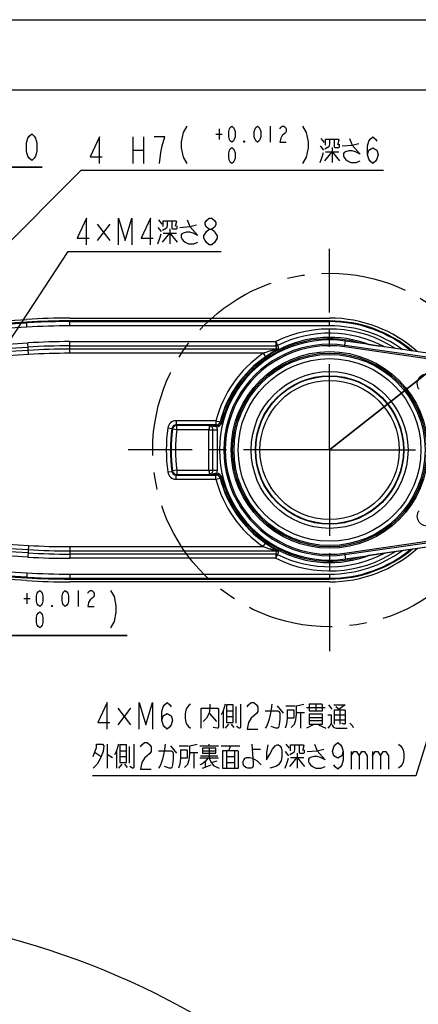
# Model space of a CAD drawing. Extents: x 0 to 594, y 0 to 420.
# Tile 54 of 104: x 203 to 260, y 280 to 420. Entities that reach past the tile are written whole.
import ezdxf

# ---------------------------------------------------------------- set-up
doc = ezdxf.new("R2010")
doc.units = 0
doc.header["$LTSCALE"] = 32.67
doc.linetypes.add('CENTER', pattern=[0.6, 0.375, -0.075, 0.075, -0.075])
doc.layers.get('0').update_dxf_attribs({"linetype": 'CONTINUOUS'})
for name, color, linetype in [('AXIS', 7, 'CONTINUOUS'), ('DRA_ITEM', 7, 'CONTINUOUS'), ('DRAFT', 7, 'CONTINUOUS'), ('DRIV_DIM', 7, 'CONTINUOUS'), ('PARAM_DIM', 7, 'CONTINUOUS'), ('ROUND', 7, 'CONTINUOUS')]:
    doc.layers.add(name, color=color, linetype=linetype)
doc.styles.get("Standard").update_dxf_attribs({"font": 'txt', "width": 0.8})
doc.dimstyles.new('DIMSTYLE_1', dxfattribs={"dimtxt": 3.8, "dimasz": 1.8, "dimexe": 2, "dimexo": 1.5, "dimgap": 1.9, "dimtad": 1, "dimdec": 3, "dimlfac": 10, "dimtxsty": 'STANDARD', "dimblk": 'OPEN', "dimblk1": 'OPEN', "dimblk2": 'OPEN', "dimcen": 0.09, "dimazin": 2, "dimtp": 0.5, "dimtm": 0.5, "dimtfac": 1, "dimtdec": -1, "dimtofl": 0, "dimtmove": 0, "dimatfit": 3, "dimtolj": 1})
doc.dimstyles.new('DIMSTYLE_10', dxfattribs={"dimtxt": 3.8, "dimasz": 1.8, "dimexe": 2, "dimexo": 1.5, "dimgap": 0.95, "dimtad": 1, "dimdec": 3, "dimlfac": 5, "dimtxsty": 'STANDARD', "dimblk": 'OPEN', "dimblk1": 'OPEN', "dimblk2": 'OPEN', "dimcen": 0.09, "dimazin": 2, "dimtol": 1, "dimtp": 0.012, "dimtfac": 0.6, "dimtdec": 3, "dimtofl": 0, "dimtmove": 0, "dimatfit": 3, "dimtolj": 1})
doc.dimstyles.new('DIMSTYLE_11', dxfattribs={"dimtxt": 3.8, "dimasz": 1.8, "dimexe": 2, "dimexo": 1.5, "dimgap": 0.95, "dimtad": 1, "dimdec": 3, "dimlfac": 5, "dimtxsty": 'STANDARD', "dimblk": 'OPEN', "dimblk1": 'OPEN', "dimblk2": 'OPEN', "dimcen": 0.09, "dimazin": 2, "dimtp": 0.5, "dimtm": 0.5, "dimtfac": 1, "dimtdec": 3, "dimtmove": 0, "dimatfit": 3, "dimtolj": 1})
doc.dimstyles.new('DIMSTYLE_5', dxfattribs={"dimtxt": 3.8, "dimasz": 1.8, "dimexe": 2, "dimexo": 1.5, "dimgap": 0.95, "dimtad": 1, "dimdec": 3, "dimlfac": 5, "dimtxsty": 'STANDARD', "dimblk": 'OPEN', "dimblk1": 'OPEN', "dimblk2": 'OPEN', "dimcen": 0.09, "dimazin": 2, "dimtp": 0.001, "dimtm": 0.001, "dimtfac": 1, "dimtdec": 3, "dimtofl": 0, "dimtmove": 0, "dimatfit": 3, "dimtolj": 1})

# ---------------------------------------------------------------- blocks, each defined once
blk = doc.blocks.new('*D0')
at = {"layer": 'DRIV_DIM', "color": 2, "linetype": 'CONTINUOUS'}
blk.add_line((239.53, 254.23), (249.38, 265.17), dxfattribs=at)
for points in [[(246.29, 264.42), (248.04, 263.69), (247.1, 265.34)], [(56.79, 180.61), (57.39, 178.8), (58.02, 180.6)]]:
    blk.add_lwpolyline(points, dxfattribs=at)
for start, end in [(48, 114), (114, 180)]:
    blk.add_arc((171.61, 178.8), 114.22, start, end, dxfattribs=at)
blk = doc.blocks.new('_OPEN')
at = {"color": 0, "linetype": 'BYBLOCK'}
for p, q in [((0, 0), (-1, 0.342)), ((-1, -0.342), (0, 0)), ((-1, 0), (0, 0))]:
    blk.add_line(p, q, dxfattribs=at)
blk = doc.blocks.new('*D31')
at = {"layer": 'DRIV_DIM', "color": 2, "linetype": 'CONTINUOUS'}
for p, q in [((193.07, 372.6), (193.07, 400.98)), ((197.07, 372.6), (197.07, 400.98)), ((193.07, 398.98), (189.07, 398.98)), ((189.07, 398.98), (195.07, 398.98)), ((206.13, 398.98), (195.07, 398.98)), ((197.07, 398.98), (206.13, 398.98))]:
    blk.add_line(p, q, dxfattribs=at)
at = {"layer": 'DRIV_DIM', "color": 2, "linetype": 'CONTINUOUS', "xscale": 1.8, "yscale": 1.8, "zscale": 1.8}
blk.add_blockref('_OPEN', (193.07, 398.98), dxfattribs=at)
at = {"layer": 'DRIV_DIM', "color": 2, "linetype": 'CONTINUOUS', "xscale": 1.8, "yscale": 1.8, "zscale": 1.8, "rotation": 180}
blk.add_blockref('_OPEN', (197.07, 398.98), dxfattribs=at)
blk = doc.blocks.new('*D40')
at = {"layer": 'PARAM_DIM', "color": 2, "linetype": 'CONTINUOUS'}
for p, q in [((247.07, 358.67), (280.52, 385.1)), ((266.84, 374.29), (247.07, 358.67)), ((266.84, 374.29), (266.84, 374.29))]:
    blk.add_line(p, q, dxfattribs=at)
at = {"layer": 'PARAM_DIM', "color": 2, "linetype": 'CONTINUOUS', "xscale": 1.8, "yscale": 1.8, "zscale": 1.8, "rotation": 218.3145927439}
blk.add_blockref('_OPEN', (266.84, 374.29), dxfattribs=at)
blk = doc.blocks.new('*D42')
at = {"layer": 'PARAM_DIM', "color": 2, "linetype": 'CONTINUOUS'}
for p, q in [((175.67, 352.57), (175.67, 330.2)), ((176.47, 352.57), (176.47, 330.2)), ((175.67, 332.2), (171.67, 332.2)), ((171.67, 332.2), (176.07, 332.2)), ((218.23, 332.2), (176.07, 332.2)), ((176.47, 332.2), (218.23, 332.2))]:
    blk.add_line(p, q, dxfattribs=at)
at = {"layer": 'PARAM_DIM', "color": 2, "linetype": 'CONTINUOUS', "xscale": 1.8, "yscale": 1.8, "zscale": 1.8}
blk.add_blockref('_OPEN', (175.67, 332.2), dxfattribs=at)
at = {"layer": 'PARAM_DIM', "color": 2, "linetype": 'CONTINUOUS', "xscale": 1.8, "yscale": 1.8, "zscale": 1.8, "rotation": 180}
blk.add_blockref('_OPEN', (176.47, 332.2), dxfattribs=at)

msp = doc.modelspace()

# ---------------------------------------------------------------- linework, layer by layer
at = {"color": 7, "linetype": 'CONTINUOUS'}
for p, q in [((12.37736, 420), (584.30102, 420)), ((10, 410), (584, 410)), ((203.92188, 376.88359), (156.15476, 374.03856)), ((247.07036, 377.0658), (210.04574, 377.0658)), ((156.15476, 343.29353), (203.92188, 340.4485)), ((210.04574, 340.26629), (247.07036, 340.26629))]:
    msp.add_line(p, q, dxfattribs=at)
for centre, start, end in [((210.04574, 274.06605), 90, 93.4085388), ((210.04574, 443.26605), 266.5914612, 270)]:
    msp.add_arc(centre, 102.99976, start, end, dxfattribs=at)
at = {"layer": 'AXIS', "color": 7, "linetype": 'CENTER'}
for q in [(247.07036, 387.36137), (218.37503, 358.66605), (247.07036, 329.97072), (275.76568, 358.66605)]:
    msp.add_line((247.07036, 358.66605), q, dxfattribs=at)
msp.add_circle((247.07036, 358.66605), 25.2, dxfattribs=at)
at = {"layer": 'DRA_ITEM', "color": 2, "linetype": 'CONTINUOUS'}
for p, q in [((231.32834, 404.4448), (231.32834, 402.92481)), ((238.62435, 404.82479), (238.62435, 402.54479)), ((219.01635, 403.3048), (219.01635, 399.50482)), ((220.53635, 403.3048), (220.53635, 399.50482)), ((230.87234, 403.68479), (231.78435, 403.68479)), ((245.80635, 403.06729), (246.28134, 402.47355)), ((219.01635, 401.40479), (220.53635, 401.40479)), ((245.71134, 401.99854), (246.18635, 401.40479)), ((247.42134, 401.76107), (247.42134, 399.62355)), ((246.47135, 401.16732), (248.37134, 401.16732)), ((176.5101, 363.30401), (211.67635, 398.5548)), ((211.67635, 398.5548), (212.17635, 398.5548)), ((212.17635, 398.5548), (254.73635, 398.5548)), ((215.75076, 390.87786), (213.94576, 388.50287)), ((213.94576, 390.87786), (215.75076, 388.50287)), ((222.59077, 390.40285), (223.06576, 389.8091)), ((222.68576, 391.4716), (223.16077, 390.87786)), ((224.30077, 390.16538), (224.30077, 388.02786)), ((223.35076, 389.57163), (225.25075, 389.57163)), ((197.37677, 368.02316), (209.83576, 386.95911)), ((209.83576, 386.95911), (210.33576, 386.95911)), ((210.33576, 386.95911), (231.61576, 386.95911)), ((272.02656, 353.29914), (259.37643, 312.22401)), ((216.88643, 321.84276), (218.69143, 319.46778)), ((218.69143, 321.84276), (216.88643, 319.46778)), ((231.89642, 321.48652), (231.89642, 318.99276)), ((232.37143, 321.48652), (233.32142, 321.48652)), ((233.70142, 322.08027), (233.70142, 319.70525)), ((239.59143, 322.199), (240.44643, 321.13028)), ((240.82643, 322.199), (242.15642, 322.199)), ((243.77143, 321.9615), (246.43142, 321.9615)), ((245.10143, 322.43651), (245.10143, 321.48652)), ((246.90643, 322.31777), (247.38142, 321.72403)), ((247.95142, 322.08027), (248.52142, 321.60525)), ((248.52142, 321.60525), (248.52142, 319.58651)), ((229.90142, 321.13028), (230.94643, 319.94275)), ((232.37143, 320.65527), (233.32142, 320.65527)), ((242.34642, 321.24901), (243.48643, 321.24901)), ((242.91643, 321.24901), (242.91643, 318.99276)), ((244.15142, 320.5365), (246.05143, 320.5365)), ((246.05143, 320.06152), (244.15142, 320.06152)), ((247.76143, 320.89277), (249.28143, 320.89277)), ((247.76143, 320.18026), (249.28143, 320.18026)), ((232.65643, 319.58651), (232.18142, 318.99276)), ((233.03642, 319.58651), (233.41642, 319.1115)), ((244.72142, 319.46778), (243.77143, 318.99276)), ((245.48143, 319.46778), (246.52642, 318.99276)), ((215.36642, 316.73651), (215.36642, 313.29277)), ((216.69643, 315.78653), (216.69643, 313.29277)), ((217.17142, 315.78653), (218.12143, 315.78653)), ((218.50142, 316.38027), (218.50142, 314.00525)), ((224.39142, 316.49901), (225.24642, 315.43025)), ((225.62643, 316.49901), (226.95642, 316.49901)), ((228.57143, 316.49901), (231.23143, 316.49901)), ((228.95143, 315.78653), (230.85143, 315.78653)), ((229.90142, 316.49901), (229.90142, 316.73651)), ((229.90142, 316.14277), (229.90142, 314.71777)), ((231.61142, 316.49901), (234.27142, 316.49901)), ((233.98642, 315.78653), (231.80143, 315.78653)), ((232.37143, 315.78653), (232.37143, 313.29277)), ((232.94143, 316.49901), (232.65643, 315.78653)), ((233.51143, 315.78653), (233.51143, 313.29277)), ((236.07642, 316.024), (237.21642, 316.024)), ((240.82643, 316.73651), (241.30142, 316.14277)), ((213.65642, 315.54902), (214.51142, 314.95528)), ((215.36642, 315.31152), (216.12643, 314.8365)), ((217.17142, 314.95528), (218.12143, 314.95528)), ((227.14643, 315.54902), (228.28643, 315.54902)), ((227.71643, 315.54902), (227.71643, 313.29277)), ((231.23143, 314.71777), (228.57143, 314.71777)), ((228.66643, 315.07401), (231.13643, 315.07401)), ((232.37143, 314.95528), (233.51143, 314.95528)), ((240.73142, 315.66776), (241.20642, 315.07401)), ((241.49142, 314.8365), (243.39143, 314.8365)), ((242.44142, 315.43025), (242.44142, 313.29277)), ((250.13643, 315.70735), (250.13643, 313.174)), ((253.17642, 315.70735), (253.17642, 313.174)), ((217.45642, 313.88652), (216.98143, 313.29277)), ((217.83643, 313.88652), (218.21642, 313.41151)), ((228.95143, 313.29277), (230.18642, 313.76775)), ((229.33142, 314.24276), (229.33142, 313.41151)), ((230.18642, 314.12402), (231.04142, 314.36153)), ((232.37143, 314.12402), (233.51143, 314.12402)), ((258.87643, 312.22401), (213.27643, 312.22401)), ((259.37643, 312.22401), (258.87643, 312.22401))]:
    msp.add_line(p, q, dxfattribs=at)
for points in [[(226.73035, 404.82479), (226.19835, 403.93814), (225.93234, 402.60813), (225.93234, 401.72148), (226.19835, 400.39147), (226.73035, 399.50482)], [(233.15234, 402.54479), (232.92435, 402.7348), (232.81035, 402.92481), (232.69635, 403.3048), (232.69635, 404.06481), (232.81035, 404.4448), (232.92435, 404.63481), (233.15234, 404.82479), (233.38035, 404.63481), (233.49435, 404.4448), (233.60834, 404.06481), (233.60834, 403.3048), (233.49435, 402.92481), (233.38035, 402.7348), (233.15234, 402.54479)], [(236.80034, 402.54479), (236.57234, 402.7348), (236.45835, 402.92481), (236.34435, 403.3048), (236.34435, 404.06481), (236.45835, 404.4448), (236.57234, 404.63481), (236.80034, 404.82479), (237.02835, 404.63481), (237.14235, 404.4448), (237.25634, 404.06481), (237.25634, 403.3048), (237.14235, 402.92481), (237.02835, 402.7348), (236.80034, 402.54479)], [(239.99235, 404.4448), (240.10635, 404.63481), (240.33434, 404.82479), (240.56235, 404.82479), (240.79034, 404.63481), (240.90434, 404.4448), (240.90434, 404.06481), (240.79034, 403.8748)], [(243.22235, 404.82479), (243.75434, 403.93814), (244.02034, 402.60813), (244.02034, 401.72148), (243.75434, 400.39147), (243.22235, 399.50482)], [(214.26634, 399.50482), (214.26634, 403.3048), (212.93635, 400.4548), (214.64634, 400.4548)], [(223.19635, 402.03813), (223.57634, 403.3048), (222.05635, 403.3048)], [(240.79034, 403.8748), (240.33434, 403.49481), (240.10635, 403.11479), (239.99235, 402.54479), (240.90434, 402.54479)], [(247.04135, 402.94856), (247.04135, 402.23604), (246.94635, 401.8798), (246.37635, 401.52356)], [(246.47135, 402.11731), (246.47135, 402.94856), (248.27634, 402.94856), (248.37134, 402.82979), (248.18135, 402.11731)], [(247.70634, 402.94856), (247.70634, 401.8798), (247.80134, 401.76107), (248.37134, 401.76107), (248.46635, 401.8798), (248.46635, 402.23604)], [(249.89135, 403.06729), (250.27135, 402.11731), (251.41135, 400.81104), (250.74635, 401.16732), (250.27135, 401.28605), (249.79634, 401.28605), (249.32135, 401.16732), (249.13134, 401.04855), (249.03635, 400.92981), (249.03635, 400.57354), (249.13134, 400.33607), (249.32135, 400.09856), (249.60635, 399.86106), (250.08134, 399.62355), (250.84135, 399.62355), (251.41135, 399.86106)], [(252.45634, 400.77145), (252.64634, 401.40479), (253.21634, 401.72148), (253.78634, 401.40479), (253.97635, 400.77145), (253.78634, 400.13815), (253.59634, 399.82147), (253.21634, 399.50482), (252.83635, 399.82147), (252.64634, 400.13815), (252.45634, 400.77145), (252.45634, 402.03813), (252.64634, 402.67146), (252.83635, 402.98815), (253.21634, 403.3048), (253.59634, 402.98815), (253.78634, 402.67146)], [(222.81635, 399.50482), (223.00634, 401.08814), (223.19635, 402.03813)], [(233.15234, 399.50482), (232.92435, 399.69479), (232.81035, 399.8848), (232.69635, 400.26479), (232.69635, 401.0248), (232.81035, 401.40479), (232.92435, 401.5948), (233.15234, 401.78481), (233.38035, 401.5948), (233.49435, 401.40479), (233.60834, 401.0248), (233.60834, 400.26479), (233.49435, 399.8848), (233.38035, 399.69479), (233.15234, 399.50482)], [(234.97634, 402.54479), (234.86234, 402.54479), (234.86234, 402.7348), (234.97634, 402.54479)], [(248.84634, 401.99854), (250.27135, 402.11731), (251.22134, 402.35481)], [(245.71134, 399.62355), (245.99634, 400.4548), (246.18635, 401.04855)], [(246.37635, 399.86106), (247.42134, 401.16732), (248.46635, 399.86106)], [(212.42575, 387.90913), (212.42575, 391.70911), (211.09576, 388.85911), (212.80576, 388.85911)], [(216.98576, 387.90913), (216.98576, 391.70911), (217.93577, 388.54246), (218.88576, 391.70911), (218.88576, 387.90913)], [(221.54576, 387.90913), (221.54576, 391.70911), (220.21577, 388.85911), (221.92576, 388.85911)], [(229.90575, 390.12579), (229.52577, 390.44244), (229.33575, 390.75912), (229.33575, 391.07577), (229.52577, 391.39246), (229.90575, 391.70911), (230.28576, 391.70911), (230.66576, 391.39246), (230.85576, 391.07577), (230.85576, 390.75912), (230.66576, 390.44244), (230.28576, 390.12579)], [(223.92076, 391.35287), (223.92076, 390.64035), (223.82575, 390.28411), (223.25576, 389.92787)], [(223.35076, 390.52162), (223.35076, 391.35287), (225.15577, 391.35287), (225.25075, 391.2341), (225.06076, 390.52162)], [(224.58577, 391.35287), (224.58577, 390.28411), (224.68075, 390.16538), (225.25075, 390.16538), (225.34576, 390.28411), (225.34576, 390.64035)], [(225.72576, 390.40285), (227.15076, 390.52162), (228.10077, 390.75912)], [(226.77076, 391.4716), (227.15076, 390.52162), (228.29076, 389.21535), (227.62576, 389.57163), (227.15076, 389.69037), (226.67575, 389.69037), (226.20076, 389.57163), (226.01076, 389.45286), (225.91576, 389.33413), (225.91576, 388.97785), (226.01076, 388.74038), (226.20076, 388.50287), (226.48576, 388.26537), (226.96077, 388.02786), (227.72076, 388.02786), (228.29076, 388.26537)], [(222.59077, 388.02786), (222.87577, 388.85911), (223.06576, 389.45286)], [(223.25576, 388.26537), (224.30077, 389.57163), (225.34576, 388.26537)], [(229.14576, 389.17576), (229.52577, 389.8091), (229.90575, 390.12579), (230.28576, 390.12579), (230.66576, 389.8091), (230.85576, 389.49245), (231.04575, 389.17576), (231.04575, 388.85911), (230.66576, 388.22578)], [(229.90575, 387.90913), (229.52577, 388.22578), (229.33575, 388.54246), (229.14576, 388.85911), (229.14576, 389.17576)], [(230.66576, 388.22578), (230.28576, 387.90913), (229.90575, 387.90913)], [(215.36642, 318.87403), (215.36642, 322.67401), (214.03643, 319.82402), (215.74643, 319.82402)], [(219.92643, 318.87403), (219.92643, 322.67401), (220.87642, 319.50733), (221.82642, 322.67401), (221.82642, 318.87403)], [(223.15642, 320.14067), (223.34643, 320.774), (223.91643, 321.09069), (224.48643, 320.774), (224.67642, 320.14067), (224.48643, 319.50733), (224.29643, 319.19068), (223.91643, 318.87403), (223.53642, 319.19068), (223.34643, 319.50733), (223.15642, 320.14067), (223.15642, 321.40734), (223.34643, 322.04068), (223.53642, 322.35736), (223.91643, 322.67401), (224.29643, 322.35736), (224.48643, 322.04068)], [(227.24142, 322.43651), (226.95642, 322.199), (226.76642, 321.9615), (226.57643, 321.60525), (226.48143, 321.01151), (226.48143, 320.41776), (226.57643, 319.82402), (226.76642, 319.46778), (226.95642, 319.23027), (227.24142, 318.99276)], [(228.76142, 318.99276), (228.76142, 321.84276), (231.13643, 321.84276), (231.23143, 321.72403), (231.23143, 319.1115), (231.13643, 318.99276), (231.04142, 318.99276), (230.47142, 319.1115)], [(229.99643, 322.43651), (229.99643, 321.84276), (229.90142, 321.13028), (229.52143, 320.41776), (229.04642, 319.94275)], [(232.18142, 322.43651), (231.89642, 321.48652), (231.61142, 320.89277)], [(232.37143, 322.31777), (232.37143, 319.82402), (233.32142, 319.82402), (233.32142, 322.31777), (232.37143, 322.31777)], [(234.36643, 322.43651), (234.36643, 319.1115), (234.27142, 318.99276), (234.17643, 318.99276), (233.79643, 319.23027)], [(235.31643, 322.04068), (235.50643, 322.35736), (235.88643, 322.67401), (236.26642, 322.67401), (236.64642, 322.35736), (236.83642, 322.04068), (236.83642, 321.40734), (236.64642, 321.09069), (236.26642, 320.774), (235.88643, 320.45735), (235.50643, 319.82402), (235.31643, 318.87403), (236.83642, 318.87403)], [(238.83143, 322.43651), (238.73643, 321.72403), (238.64142, 321.13028), (238.45143, 320.29903), (238.26143, 319.70525), (238.07142, 319.23027), (237.88143, 318.99276)], [(237.88143, 321.48652), (239.68643, 321.48652), (239.87643, 321.36775), (239.97143, 321.13028), (239.97143, 320.29903), (239.87643, 319.46778), (239.78142, 319.1115), (239.68643, 318.99276), (239.40143, 318.99276), (238.73643, 319.23027)], [(241.01642, 321.60525), (241.01642, 320.41776), (240.92142, 319.58651), (240.73142, 318.99276)], [(241.01642, 321.60525), (241.96643, 321.60525), (241.96643, 320.41776), (241.01642, 320.41776)], [(241.58642, 319.1115), (242.06142, 319.58651), (242.25143, 320.18026), (242.34642, 321.01151), (242.34642, 322.199), (243.39143, 322.43651)], [(244.15142, 322.43651), (244.15142, 321.48652), (246.05143, 321.48652), (246.05143, 322.31777), (245.95642, 322.43651), (244.15142, 322.43651)], [(247.66642, 322.31777), (249.28143, 322.31777), (248.42643, 321.72403)], [(247.76143, 319.58651), (247.76143, 321.60525), (249.18643, 321.60525), (249.28143, 321.48652), (249.28143, 319.70525), (249.18643, 319.58651), (249.09142, 319.58651), (248.80642, 319.70525)], [(244.15142, 321.01151), (244.15142, 319.58651), (246.05143, 319.58651), (246.05143, 321.01151), (244.15142, 321.01151)], [(246.81142, 320.89277), (247.28642, 320.89277), (247.28642, 319.70525), (247.09642, 319.349), (246.81142, 318.99276)], [(247.28642, 319.70525), (247.47643, 319.349), (247.66642, 319.1115), (248.04643, 318.99276), (249.56643, 318.99276)], [(249.94642, 319.70525), (250.32642, 319.349), (250.42143, 319.1115)], [(213.37142, 314.95528), (213.84642, 316.2615), (213.84642, 316.73651), (214.70143, 316.73651), (214.89143, 316.49901), (214.79642, 315.66776), (214.41642, 314.71777), (213.94142, 313.88652), (213.37142, 313.29277)], [(216.98143, 316.73651), (216.69643, 315.78653), (216.41143, 315.19274)], [(217.17142, 316.61778), (217.17142, 314.12402), (218.12143, 314.12402), (218.12143, 316.61778), (217.17142, 316.61778)], [(219.16642, 316.73651), (219.16642, 313.41151), (219.07142, 313.29277), (218.97643, 313.29277), (218.59642, 313.53028)], [(220.11643, 316.34068), (220.30642, 316.65733), (220.68643, 316.97402), (221.06643, 316.97402), (221.44642, 316.65733), (221.63643, 316.34068), (221.63643, 315.70735), (221.44642, 315.3907)], [(223.63143, 316.73651), (223.53642, 316.024), (223.44142, 315.43025), (223.25142, 314.599), (223.06143, 314.00525), (222.87142, 313.53028), (222.68142, 313.29277)], [(222.68142, 315.78653), (224.48643, 315.78653), (224.67642, 315.66776), (224.77143, 315.43025), (224.77143, 314.599), (224.67642, 313.76775), (224.58143, 313.41151), (224.48643, 313.29277), (224.20143, 313.29277), (223.53642, 313.53028)], [(225.81642, 315.90526), (225.81642, 314.71777), (225.72143, 313.88652), (225.53142, 313.29277)], [(225.81642, 315.90526), (226.76642, 315.90526), (226.76642, 314.71777), (225.81642, 314.71777)], [(226.38642, 313.41151), (226.86143, 313.88652), (227.05142, 314.48026), (227.14643, 315.31152), (227.14643, 316.49901), (228.19142, 316.73651)], [(228.95143, 316.14277), (228.95143, 315.43025), (230.85143, 315.43025), (230.85143, 316.14277), (228.95143, 316.14277)], [(231.80143, 315.78653), (231.80143, 313.29277), (234.08143, 313.29277), (234.08143, 315.66776), (233.98642, 315.78653)], [(235.98142, 316.73651), (236.17143, 314.00525), (236.17143, 313.64901), (236.07642, 313.41151), (235.88643, 313.29277), (235.41142, 313.29277), (235.12642, 313.41151), (234.84142, 313.64901), (234.74643, 313.88652), (234.74643, 314.24276), (234.84142, 314.48026), (235.03143, 314.71777), (235.22143, 314.8365), (235.69642, 314.8365), (236.07642, 314.71777), (236.74143, 314.36153), (237.31143, 313.76775)], [(238.26143, 316.61778), (238.07142, 315.54902), (238.07142, 314.48026), (238.54643, 315.31152), (238.92642, 316.024), (239.30643, 316.49901), (239.59143, 316.61778), (239.78142, 316.61778), (239.97143, 316.49901), (240.16143, 316.2615), (240.25643, 315.78653), (240.25643, 314.95528), (240.16143, 314.36153), (239.78142, 313.76775), (239.40143, 313.53028), (238.54643, 313.29277)], [(242.06142, 316.61778), (242.06142, 315.90526), (241.96643, 315.54902), (241.39643, 315.19274)], [(241.49142, 315.78653), (241.49142, 316.61778), (243.29642, 316.61778), (243.39143, 316.49901), (243.20143, 315.78653)], [(242.72642, 316.61778), (242.72642, 315.54902), (242.82143, 315.43025), (243.39143, 315.43025), (243.48643, 315.54902), (243.48643, 315.90526)], [(243.86642, 315.66776), (245.29142, 315.78653), (246.24142, 316.024)], [(244.91143, 316.73651), (245.29142, 315.78653), (246.43142, 314.48026), (245.76643, 314.8365), (245.29142, 314.95528), (244.81643, 314.95528), (244.34143, 314.8365), (244.15142, 314.71777), (244.05643, 314.599), (244.05643, 314.24276), (244.15142, 314.00525), (244.34143, 313.76775), (244.62643, 313.53028), (245.10143, 313.29277), (245.86142, 313.29277), (246.43142, 313.53028)], [(248.99643, 315.70735), (248.80642, 315.07401), (248.23642, 314.75736), (247.66642, 315.07401), (247.47643, 315.70735), (247.66642, 316.34068), (247.85643, 316.65733), (248.23642, 316.97402), (248.61643, 316.65733), (248.80642, 316.34068), (248.99643, 315.70735), (248.99643, 314.44067), (248.80642, 313.80734), (248.61643, 313.49069), (248.23642, 313.174), (247.85643, 313.49069), (247.66642, 313.80734)], [(256.88143, 316.73651), (257.16643, 316.49901), (257.35643, 316.2615), (257.54642, 315.90526), (257.64143, 315.31152), (257.64143, 314.71777), (257.54642, 314.12402), (257.35643, 313.76775), (257.16643, 313.53028), (256.88143, 313.29277)], [(221.44642, 315.3907), (220.68643, 314.75736), (220.30642, 314.12402), (220.11643, 313.174), (221.63643, 313.174)], [(229.71143, 314.71777), (229.33142, 314.24276), (228.85643, 313.88652), (228.57143, 313.76775)], [(229.90142, 314.71777), (230.18642, 314.12402), (230.56643, 313.64901), (231.32642, 313.29277)], [(240.73142, 313.29277), (241.01642, 314.12402), (241.20642, 314.71777)], [(241.39643, 313.53028), (242.44142, 314.8365), (243.48643, 313.53028)], [(250.13643, 315.07401), (250.51642, 315.70735), (250.89642, 315.70735), (251.27643, 315.07401), (251.27643, 313.174)], [(251.27643, 315.07401), (251.65642, 315.70735), (252.03642, 315.70735), (252.41643, 315.07401), (252.41643, 313.174)], [(253.17642, 315.07401), (253.55643, 315.70735), (253.93643, 315.70735), (254.31642, 315.07401), (254.31642, 313.174)], [(254.31642, 315.07401), (254.69643, 315.70735), (255.07643, 315.70735), (255.45642, 315.07401), (255.45642, 313.174)]]:
    msp.add_lwpolyline(points, dxfattribs=at)
at = {"layer": 'DRAFT', "color": 7, "linetype": 'CONTINUOUS'}
for p, q in [((156.13096, 374.4381), (203.89808, 377.28313)), ((210.04574, 377.46605), (247.07036, 377.46605)), ((203.89808, 340.04896), (156.13096, 342.894)), ((247.07036, 339.86605), (210.04574, 339.86605))]:
    msp.add_line(p, q, dxfattribs=at)
for centre, start, end in [((210.04574, 274.06605), 90, 93.4085388), ((210.04574, 443.26605), 266.5914612, 270)]:
    msp.add_arc(centre, 103.4, start, end, dxfattribs=at)
at = {"layer": 'DRIV_DIM', "color": 2, "linetype": 'CONTINUOUS'}
msp.add_lwpolyline([(204.61462, 399.93172), (204.23461, 400.24837), (204.04462, 400.56505), (203.85461, 401.19839), (203.85461, 402.46503), (204.04462, 403.09836), (204.23461, 403.41505), (204.61462, 403.7317), (204.99461, 403.41505), (205.18462, 403.09836), (205.37461, 402.46503), (205.37461, 401.19839), (205.18462, 400.56505), (204.99461, 400.24837), (204.61462, 399.93172)], dxfattribs=at)
at = {"layer": 'PARAM_DIM', "color": 2, "linetype": 'CONTINUOUS'}
for p, q in [((203.93865, 338.27848), (203.93865, 336.75849)), ((211.23463, 338.65846), (211.23463, 336.37847)), ((203.48263, 337.51847), (204.39464, 337.51847))]:
    msp.add_line(p, q, dxfattribs=at)
for points in [[(205.76263, 336.37847), (205.53464, 336.56848), (205.42064, 336.75849), (205.30663, 337.13848), (205.30663, 337.89849), (205.42064, 338.27848), (205.53464, 338.46849), (205.76263, 338.65846), (205.99064, 338.46849), (206.10464, 338.27848), (206.21864, 337.89849), (206.21864, 337.13848), (206.10464, 336.75849), (205.99064, 336.56848), (205.76263, 336.37847)], [(209.41063, 336.37847), (209.18264, 336.56848), (209.06864, 336.75849), (208.95464, 337.13848), (208.95464, 337.89849), (209.06864, 338.27848), (209.18264, 338.46849), (209.41063, 338.65846), (209.63864, 338.46849), (209.75264, 338.27848), (209.86665, 337.89849), (209.86665, 337.13848), (209.75264, 336.75849), (209.63864, 336.56848), (209.41063, 336.37847)], [(212.60264, 338.27848), (212.71664, 338.46849), (212.94463, 338.65846), (213.17264, 338.65846), (213.40065, 338.46849), (213.51463, 338.27848), (213.51463, 337.89849), (213.40065, 337.70848), (213.17264, 337.51847), (212.94463, 337.32849), (212.71664, 336.94847), (212.60264, 336.37847), (213.51463, 336.37847)], [(215.83264, 338.65846), (216.36465, 337.77181), (216.63065, 336.4418), (216.63065, 335.55515), (216.36465, 334.22514), (215.83264, 333.33846)], [(205.76263, 333.33846), (205.53464, 333.52847), (205.42064, 333.71848), (205.30663, 334.09847), (205.30663, 334.85848), (205.42064, 335.23847), (205.53464, 335.42848), (205.76263, 335.61849), (205.99064, 335.42848), (206.10464, 335.23847), (206.21864, 334.85848), (206.21864, 334.09847), (206.10464, 333.71848), (205.99064, 333.52847), (205.76263, 333.33846)], [(207.58663, 336.37847), (207.47265, 336.37847), (207.47265, 336.56848), (207.58663, 336.37847)]]:
    msp.add_lwpolyline(points, dxfattribs=at)
at = {"layer": 'ROUND', "color": 9, "linetype": 'CONTINUOUS'}
for p, q in [((156.15913, 373.96523), (203.92625, 376.81027)), ((203.93944, 376.17781), (156.19655, 373.33355)), ((203.93944, 376.17781), (203.90376, 376.77675)), ((203.92817, 376.77796), (203.92188, 376.88359)), ((210.04574, 376.95955), (210.04574, 377.0658)), ((210.04574, 376.99235), (247.07036, 376.99235)), ((210.04615, 376.35956), (210.04615, 376.95956)), ((247.07036, 376.35956), (210.04615, 376.35956)), ((247.07036, 376.35956), (247.07036, 377.0658)), ((156.33035, 371.08762), (204.07316, 373.93188)), ((156.36598, 370.48951), (204.10879, 373.33376)), ((204.17204, 372.27198), (204.07316, 373.93188)), ((210.04644, 372.44681), (210.04644, 374.10965)), ((210.04644, 374.10965), (239.39983, 374.10965)), ((210.04644, 373.51047), (239.39983, 373.51047)), ((239.39983, 374.10965), (239.39983, 373.51047)), ((239.39983, 374.10965), (239.66636, 373.57301)), ((249.20573, 373.37843), (249.32474, 374.19841)), ((274.25828, 369.74227), (249.20573, 373.37843)), ((274.28699, 369.94007), (249.23444, 373.57624)), ((252.41616, 373.7496), (249.32473, 374.19829)), ((252.41616, 373.7496), (252.41618, 373.74972)), ((252.43562, 373.74475), (252.41616, 373.7496)), ((252.69046, 373.68037), (252.68215, 373.68227)), ((254.24453, 373.44188), (254.24455, 373.442)), ((266.13042, 371.71675), (254.24453, 373.44188)), ((204.17204, 372.27198), (198.42978, 371.92989)), ((204.13641, 372.8701), (198.99227, 372.56364)), ((239.50961, 373.04599), (210.04644, 373.04599)), ((237.60289, 372.44681), (210.04644, 372.44681)), ((237.60289, 372.44681), (237.94217, 371.95295)), ((225.19601, 362.84024), (225.19601, 362.24106)), ((230.88028, 362.84024), (225.19601, 362.84024)), ((230.88028, 362.24106), (225.19601, 362.24106)), ((225.19601, 362.24106), (225.28142, 362.14344)), ((225.28142, 361.54426), (225.28142, 362.14344)), ((229.94124, 362.14344), (225.28142, 362.14344)), ((230.88028, 362.84024), (230.88028, 362.24106)), ((230.88028, 362.84024), (231.46048, 362.69065)), ((230.93081, 362.17596), (230.88028, 362.24106)), ((230.95635, 361.97666), (230.94997, 362.17627)), ((231.51144, 362.62732), (231.46048, 362.69065)), ((231.705, 362.57805), (231.51144, 362.62732)), ((224.00859, 361.80342), (224.6023, 361.72265)), ((224.6023, 361.72265), (224.6874, 361.62273)), ((225.28142, 361.54426), (224.6874, 361.62273)), ((229.85492, 361.54426), (225.28142, 361.54426)), ((229.85652, 361.53706), (230.44813, 361.53707)), ((229.85652, 355.79503), (229.85652, 361.53706)), ((230.44813, 355.79502), (230.44813, 361.53707)), ((230.44813, 361.53707), (231.03973, 361.53707)), ((231.03973, 361.53707), (231.03973, 355.79502)), ((224.00859, 355.52867), (224.6023, 355.60944)), ((224.6874, 355.70937), (224.6023, 355.60944)), ((225.28142, 355.78783), (224.6874, 355.70937)), ((225.28142, 355.18866), (225.19601, 355.09103)), ((225.19601, 354.49185), (225.19601, 355.09103)), ((225.19601, 355.09103), (230.88028, 355.09103)), ((225.28142, 355.78783), (225.28142, 355.18866)), ((225.28142, 355.78783), (229.85492, 355.78783)), ((225.28142, 355.18866), (229.94124, 355.18866)), ((229.85652, 355.79503), (230.44813, 355.79503)), ((230.44813, 355.79502), (231.03973, 355.79502)), ((230.88028, 355.09103), (230.93081, 355.15613)), ((230.88028, 354.49185), (230.88028, 355.09103)), ((230.95635, 355.35543), (230.94997, 355.15582)), ((225.19601, 354.49185), (230.88028, 354.49185)), ((230.88028, 354.49185), (231.46048, 354.64144)), ((231.46048, 354.64144), (231.51144, 354.70477)), ((231.705, 354.75405), (231.51144, 354.70477)), ((204.10879, 343.99833), (156.36598, 346.84259)), ((249.20573, 343.95366), (274.25828, 347.58982)), ((249.23444, 343.75586), (274.28699, 347.39202)), ((204.07316, 343.40022), (156.33035, 346.24447)), ((198.42978, 345.4022), (204.17204, 345.06011)), ((237.60289, 344.88528), (237.94217, 345.37914)), ((254.24453, 343.89021), (266.13042, 345.61535)), ((156.19655, 343.99854), (203.93944, 341.15428)), ((198.99227, 344.76845), (204.13641, 344.46199)), ((204.17204, 345.06011), (204.07316, 343.40022)), ((210.04644, 344.88528), (210.04644, 343.22245)), ((210.04644, 344.88528), (237.60289, 344.88528)), ((210.04644, 344.2861), (239.50961, 344.2861)), ((249.20573, 343.95366), (249.32474, 343.13368)), ((254.24453, 343.89021), (254.24455, 343.89009)), ((203.92625, 340.52182), (156.15913, 343.36686)), ((239.39983, 343.82162), (210.04644, 343.82162)), ((239.39983, 343.22245), (210.04644, 343.22245)), ((239.39983, 343.82162), (239.39983, 343.22245)), ((239.39983, 343.22245), (239.66636, 343.75908)), ((249.32473, 343.1338), (252.41616, 343.5825)), ((252.41616, 343.5825), (252.43562, 343.58734)), ((252.41618, 343.58238), (252.41616, 343.5825)), ((203.93944, 341.15428), (203.90376, 340.55534)), ((203.92817, 340.55413), (203.92188, 340.4485)), ((210.04574, 340.37254), (210.04574, 340.26629)), ((247.07036, 340.33975), (210.04574, 340.33975)), ((210.04615, 340.97254), (210.04615, 340.37254)), ((210.04615, 340.97254), (247.07036, 340.97254)), ((247.07036, 340.97254), (247.07036, 340.26629))]:
    msp.add_line(p, q, dxfattribs=at)
at = {"layer": 'ROUND', "color": 7, "linetype": 'CONTINUOUS'}
for p, q in [((203.90376, 376.77675), (156.16086, 373.93249)), ((247.07036, 376.95956), (210.04615, 376.95956)), ((252.41618, 373.74972), (249.32474, 374.19841)), ((252.77057, 373.66611), (252.74163, 373.6711)), ((252.89197, 373.64618), (252.8274, 373.65665)), ((252.97641, 373.63274), (252.89197, 373.64618)), ((253.08275, 373.61608), (252.97641, 373.63274)), ((253.21854, 373.59508), (253.08275, 373.61608)), ((253.37534, 373.57111), (253.21854, 373.59508)), ((253.55279, 373.54427), (253.37534, 373.57111)), ((253.72048, 373.51915), (253.55279, 373.54427)), ((253.90004, 373.49248), (253.72048, 373.51915)), ((254.06594, 373.46805), (253.90004, 373.49248)), ((254.24455, 373.442), (254.06594, 373.46805)), ((266.15921, 371.71271), (254.24455, 373.442)), ((254.10453, 343.86969), (266.14419, 345.61722)), ((253.91727, 343.84216), (254.10453, 343.86969)), ((156.16086, 343.3996), (203.90376, 340.55534)), ((249.32474, 343.13368), (252.41618, 343.58238)), ((252.61344, 343.63092), (252.70154, 343.65349)), ((252.71509, 343.6562), (252.72732, 343.65845)), ((252.72732, 343.65845), (252.74185, 343.66103)), ((252.74185, 343.66103), (252.76759, 343.66548)), ((252.76759, 343.66548), (252.81905, 343.67407)), ((252.81905, 343.67407), (252.89086, 343.68573)), ((252.89086, 343.68573), (252.98695, 343.70101)), ((252.98695, 343.70101), (253.09705, 343.71824)), ((253.09705, 343.71824), (253.24044, 343.74038)), ((253.24044, 343.74038), (253.4007, 343.76483)), ((253.4007, 343.76483), (253.57594, 343.7913)), ((253.57594, 343.7913), (253.74108, 343.81602)), ((253.74108, 343.81602), (253.91727, 343.84216)), ((210.04615, 340.37254), (247.07036, 340.37254))]:
    msp.add_line(p, q, dxfattribs=at)
for points in [[(210.04615, 376.95956), (208.00933, 376.93947), (205.94098, 376.87794), (203.90376, 376.77675)], [(252.70335, 373.67814), (252.61426, 373.70096), (252.51854, 373.72518), (252.43569, 373.74589)], [(252.74163, 373.6711), (252.72525, 373.67402), (252.7182, 373.67531), (252.71207, 373.67647), (252.70705, 373.67744), (252.70329, 373.67821)], [(252.8274, 373.65665), (252.78117, 373.66432), (252.77057, 373.66611)], [(252.43569, 343.58621), (252.51769, 343.6067), (252.61344, 343.63092)], [(252.70154, 343.65351), (252.70292, 343.65381), (252.7059, 343.65442), (252.71002, 343.65523), (252.71509, 343.6562)], [(203.90376, 340.55534), (205.93831, 340.45426), (208.00666, 340.39268), (210.04615, 340.37254)]]:
    msp.add_lwpolyline(points, dxfattribs=at)
at = {"layer": 'ROUND', "color": 9, "linetype": 'CONTINUOUS'}
for radius in [14.01663, 13.81675, 13.62022, 13.02059, 11.17719, 10.57756, 10.52022, 9.92059]:
    msp.add_circle((247.07036, 358.66605), radius, dxfattribs=at)
for centre, radius, start, end in [((210.04574, 274.06605), 102.9263, 90, 93.4085388), ((210.04693, 273.6495), 102.71006, 90.0004358, 93.409017), ((247.07036, 358.66605), 18.3263, 50.4236379, 90), ((247.07036, 358.66605), 17.69351, 54.0134941, 90), ((247.07036, 358.66605), 17.2436, 56.997896, 116.412666), ((247.07036, 358.66605), 16.64442, 61.9423598, 116.412666), ((210.04644, 273.66605), 100.4436, 90, 93.4093369), ((210.04644, 273.66605), 99.84442, 90, 93.4093369), ((247.07036, 358.66605), 15.69499, 81.741678, 278.258322), ((247.07036, 358.66605), 16.05526, 69.1427803, 165.7160438), ((247.07036, 358.66605), 15.85554, 73.7743131, 165.7160438), ((247.07036, 358.66605), 15.06642, 81.741678, 278.258322), ((247.07036, 358.66605), 14.86654, 81.741678, 278.258322), ((383.38802, 407.29771), 147.89921, 193.205702, 193.3905981), ((370.24343, 405.28166), 134.3719, 193.6492051, 193.8523419), ((252.39271, 373.5729), 0.17825, 76.0462239, 82.4395503), ((244.7405, 342.86679), 31.82237, 75.5484249, 76.0063362), ((252.65811, 373.50255), 0.18131, 75.5527371, 82.3828987), ((210.04644, 273.66605), 99.37994, 90, 93.4093369), ((210.04644, 273.66605), 98.78076, 90, 93.4093369), ((247.07036, 358.66605), 16.71952, 124.489298, 165.5426121), ((247.07036, 358.66605), 16.12034, 124.489298, 165.5426121), ((225.19559, 361.64236), 1.19788, 89.9801321, 172.2727715), ((225.19396, 361.64423), 0.59683, 89.8035239, 172.4493801), ((225.2831, 361.54235), 0.6011, 90.1598667, 172.315203), ((229.92133, 361.93257), 0.2033, 78.8903743, 89.8303424), ((230.87883, 362.84211), 0.60105, 270.1378334, 345.4047787), ((230.93001, 362.81441), 0.63845, 270.0714469, 271.7916437), ((230.93151, 362.77424), 0.59825, 271.767988, 345.7841376), ((230.93101, 362.77489), 0.79863, 271.8185508, 345.7309986), ((247.07036, 358.66605), 23.27419, 172.2529036, 187.7470964), ((247.07036, 358.66605), 22.67502, 172.2529036, 187.7470964), ((247.07036, 358.66605), 22.57739, 172.4750698, 187.5249302), ((247.07036, 358.66605), 21.97821, 172.4750698, 187.5249302), ((230.99039, 362.46638), 0.49089, 263.6785741, 266.0236981), ((225.19555, 355.68969), 1.19782, 187.7253, 270.0217963), ((225.19396, 355.68786), 0.59683, 187.5506207, 270.196476), ((225.2831, 355.78975), 0.6011, 187.6847836, 269.8401467), ((229.92134, 355.39952), 0.2033, 270.1695489, 281.1085718), ((230.87883, 354.48999), 0.60105, 14.5952213, 89.8621666), ((230.93001, 354.51768), 0.63845, 88.208337, 89.928534), ((230.99052, 354.86422), 0.4924, 93.9791778, 96.3172149), ((230.93151, 354.55785), 0.59825, 14.2158659, 88.2319941), ((230.931, 354.5572), 0.79863, 14.2690943, 88.1812394), ((247.07036, 358.66605), 16.71952, 194.4573879, 235.510702), ((247.07036, 358.66605), 16.12034, 194.4573879, 235.510702), ((247.07036, 358.66605), 16.05526, 194.2839562, 290.8572245), ((247.07036, 358.66605), 15.85554, 194.2839562, 286.2256878), ((210.04644, 443.66605), 99.84442, 266.5906631, 270), ((210.04644, 443.66605), 99.37994, 266.5906631, 270), ((210.04644, 443.66605), 98.78076, 266.5906631, 270), ((383.38802, 310.03438), 147.89921, 166.6094019, 166.794298), ((247.07036, 358.66605), 17.2436, 243.587334, 303.0017084), ((370.24343, 312.05043), 134.3719, 166.1476581, 166.3507949), ((247.07036, 358.66605), 16.64442, 243.587334, 298.0581569), ((247.07036, 358.66605), 18.3263, 270, 309.5763621), ((247.07036, 358.66605), 17.69351, 270, 305.9864624), ((210.04644, 443.66605), 100.4436, 266.5906631, 270), ((252.39271, 343.7592), 0.17825, 277.5604497, 283.9537791), ((244.7436, 374.45309), 31.80978, 283.993576, 284.4516657), ((252.65811, 343.82954), 0.18131, 277.6170635, 284.447279), ((253.13942, 341.34024), 2.35479, 100.0772494, 100.4666631), ((210.04693, 443.68259), 102.71006, 266.590983, 269.9995642), ((210.04574, 443.26605), 102.9263, 266.5914612, 270)]:
    msp.add_arc(centre, radius, start, end, dxfattribs=at)
at = {"layer": 'ROUND', "color": 7, "linetype": 'CONTINUOUS'}
for centre, radius, start, end in [((247.07036, 358.66605), 18.8, 48.1521886, 90), ((247.07036, 358.66605), 18.39976, 50.0751741, 90), ((247.07036, 358.66605), 18.29351, 50.6258774, 90), ((247.07036, 358.66605), 15.69512, 81.741678, 278.258322), ((252.38743, 373.55167), 0.20012, 76.0440939, 81.7399449), ((247.07036, 358.66605), 18.8, 270, 311.8478114), ((247.07036, 358.66605), 18.39976, 270, 309.9248259), ((247.07036, 358.66605), 18.29351, 270, 309.3741226), ((252.38743, 343.78042), 0.20012, 278.2600551, 283.9559061)]:
    msp.add_arc(centre, radius, start, end, dxfattribs=at)
at = {"layer": 'ROUND', "color": 9, "linetype": 'CONTINUOUS'}
for points in [[(239.39983, 373.51047), (239.49109, 373.51053), (239.58461, 373.53247), (239.66636, 373.57301)], [(239.50961, 373.04599), (239.60212, 373.04605), (239.69699, 373.06863), (239.7796, 373.11027)], [(229.98751, 362.13307), (229.97292, 362.13915), (229.95703, 362.14282), (229.94124, 362.14344)], [(229.85652, 361.53706), (229.85652, 361.53952), (229.856, 361.54205), (229.85492, 361.54426)], [(230.95635, 361.97666), (231.01099, 361.83789), (231.03973, 361.68621), (231.03973, 361.53707)], [(229.85492, 355.78783), (229.856, 355.79004), (229.85652, 355.79257), (229.85652, 355.79503)], [(229.98751, 355.19903), (229.97292, 355.19294), (229.95703, 355.18928), (229.94124, 355.18866)], [(231.03973, 355.79502), (231.03973, 355.64588), (231.01099, 355.49421), (230.95635, 355.35543)], [(239.50961, 344.2861), (239.60212, 344.28604), (239.69699, 344.26346), (239.7796, 344.22183)], [(239.39983, 343.82162), (239.49109, 343.82157), (239.58461, 343.79962), (239.66636, 343.75908)]]:
    msp.add_open_spline(points, degree=3, dxfattribs=at)
for points, knots in [([(252.72908, 373.67309), (252.72542, 373.67374), (252.71252, 373.67606), (252.69963, 373.67844), (252.69046, 373.68037)], [0, 0, 0, 0, 0.284316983, 1, 1, 1, 1]), ([(254.24453, 373.44188), (253.98426, 373.47966), (253.59664, 373.53685), (253.09161, 373.61461), (252.84644, 373.65226), (252.72908, 373.67309)], [0, 0, 0, 0, 0.514665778, 0.766748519, 1, 1, 1, 1]), ([(239.50961, 373.04599), (239.51018, 373.04479), (239.50323, 373.04181), (239.49596, 373.03828), (239.47985, 373.03268), (239.45342, 373.02378), (239.41369, 373.01142), (239.36228, 372.99588), (239.30684, 372.97945), (239.22897, 372.95657), (239.12864, 372.92726), (239.00599, 372.89131), (238.88127, 372.85446), (238.75524, 372.81682), (238.58558, 372.76552), (238.37239, 372.69971), (238.11602, 372.61818), (237.85926, 372.53398), (237.68831, 372.47615), (237.60289, 372.44681)], [0, 0, 0, 0, 0.001995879, 0.007401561, 0.015595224, 0.025811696, 0.050120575, 0.077487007, 0.106603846, 0.136823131, 0.199296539, 0.263433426, 0.328593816, 0.394446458, 0.460798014, 0.594544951, 0.729222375, 0.864469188, 1, 1, 1, 1]), ([(239.7796, 373.11027), (239.78026, 373.10759), (239.77154, 373.1), (239.75841, 373.08897), (239.7333, 373.07217), (239.70156, 373.0518), (239.66257, 373.02786), (239.60089, 372.99075), (239.51441, 372.93976), (239.40257, 372.87418), (239.28259, 372.80364), (239.15708, 372.72923), (238.98259, 372.6246), (238.75916, 372.48787), (238.48803, 372.31661), (238.21461, 372.13805), (238.03292, 372.01529), (237.94217, 371.95295)], [0, 0, 0, 0, 0.00380986, 0.012676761, 0.026329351, 0.044109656, 0.065310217, 0.089289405, 0.143563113, 0.203860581, 0.26829596, 0.335694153, 0.405294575, 0.549184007, 0.697302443, 0.848004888, 1, 1, 1, 1]), ([(259.81774, 367.33133), (259.73789, 367.4488), (259.61312, 367.70975), (259.55228, 368.13791), (259.62293, 368.56496), (259.81931, 368.95066), (260.12308, 369.25897), (260.50585, 369.46109), (260.93127, 369.53882), (261.21829, 369.50301), (261.35498, 369.46442)], [0, 0, 0, 0, 0.125005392, 0.250006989, 0.375004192, 0.499998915, 0.624993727, 0.749991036, 0.874993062, 1, 1, 1, 1]), ([(229.92194, 362.13587), (229.91742, 362.06722), (229.91049, 361.96979), (229.89952, 361.84059), (229.89021, 361.74617), (229.88039, 361.66316), (229.86897, 361.59513), (229.86165, 361.56051), (229.85492, 361.54426)], [0, 0, 0, 0, 0.346104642, 0.491459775, 0.652283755, 0.823588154, 0.911529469, 1, 1, 1, 1]), ([(229.96051, 362.13206), (229.95813, 362.10827), (229.95101, 362.03928), (229.93991, 361.94147), (229.92612, 361.83562), (229.91173, 361.74134), (229.89649, 361.65838), (229.87831, 361.59209), (229.86653, 361.55748), (229.85492, 361.54426)], [0, 0, 0, 0, 0.119547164, 0.346810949, 0.492307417, 0.653135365, 0.824259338, 0.912040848, 1, 1, 1, 1]), ([(229.94124, 362.14344), (229.93664, 362.14296), (229.93029, 362.14238), (229.9221, 362.13836), (229.92194, 362.13587)], [0, 0, 0, 0, 0.649590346, 1, 1, 1, 1]), ([(230.93081, 362.17596), (230.83195, 362.17582), (230.5019, 362.17272), (230.1719, 362.15949), (229.94124, 362.14344)], [0, 0, 0, 0, 0.29948713, 1, 1, 1, 1]), ([(229.98751, 362.13307), (229.98175, 362.13352), (229.97297, 362.13407), (229.96538, 362.13362), (229.96051, 362.13314), (229.96051, 362.13206)], [0, 0, 0, 0, 0.633904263, 0.881069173, 1, 1, 1, 1]), ([(230.44813, 361.53707), (230.44812, 361.60618), (230.42418, 361.74557), (230.32014, 361.9295), (230.16028, 362.06772), (230.02828, 362.11854), (229.96051, 362.13206)], [0, 0, 0, 0, 0.250009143, 0.500005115, 0.749999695, 1, 1, 1, 1]), ([(230.93634, 361.97847), (230.76712, 361.99717), (230.45007, 362.0441), (230.13727, 362.12142), (229.98751, 362.13307)], [0, 0, 0, 0, 0.531251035, 1, 1, 1, 1]), ([(230.93635, 361.97847), (230.9363, 362.00295), (230.93597, 362.04835), (230.9351, 362.102), (230.93384, 362.13734), (230.9332, 362.15605), (230.93188, 362.16806), (230.93168, 362.17431), (230.93081, 362.17596)], [0, 0, 0, 0, 0.371485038, 0.689290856, 0.813685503, 0.908934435, 0.971712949, 1, 1, 1, 1]), ([(229.85492, 355.78783), (229.86653, 355.77462), (229.87831, 355.74), (229.89649, 355.67372), (229.91173, 355.59076), (229.92613, 355.49649), (229.93992, 355.39064), (229.95101, 355.29282), (229.95812, 355.22382), (229.9605, 355.20003)], [0, 0, 0, 0, 0.087955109, 0.175729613, 0.346841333, 0.507662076, 0.653157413, 0.88044042, 1, 1, 1, 1]), ([(229.85492, 355.78783), (229.86165, 355.77159), (229.86896, 355.73696), (229.88039, 355.66895), (229.89021, 355.58593), (229.89952, 355.49152), (229.91049, 355.36232), (229.91742, 355.26487), (229.92194, 355.19622)], [0, 0, 0, 0, 0.088463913, 0.176398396, 0.347691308, 0.508509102, 0.653864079, 1, 1, 1, 1]), ([(229.92194, 355.19622), (229.9221, 355.19373), (229.93029, 355.18971), (229.93664, 355.18913), (229.94124, 355.18866)], [0, 0, 0, 0, 0.350378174, 1, 1, 1, 1]), ([(229.94124, 355.18866), (230.00607, 355.18414), (230.3355, 355.16346), (230.66572, 355.15652), (230.93081, 355.15613)], [0, 0, 0, 0, 0.19687113, 1, 1, 1, 1]), ([(229.9605, 355.20003), (230.02828, 355.21355), (230.16027, 355.26437), (230.32013, 355.40258), (230.42418, 355.58652), (230.44812, 355.7259), (230.44813, 355.79502)], [0, 0, 0, 0, 0.249989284, 0.499975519, 0.749969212, 1, 1, 1, 1]), ([(229.9605, 355.20003), (229.96051, 355.19895), (229.96538, 355.19847), (229.97296, 355.19803), (229.98175, 355.19858), (229.98751, 355.19903)], [0, 0, 0, 0, 0.118832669, 0.366006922, 1, 1, 1, 1]), ([(229.98751, 355.19903), (230.13727, 355.21068), (230.45007, 355.28799), (230.76712, 355.33492), (230.93634, 355.35363)], [0, 0, 0, 0, 0.468754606, 1, 1, 1, 1]), ([(230.93635, 355.35363), (230.9363, 355.32915), (230.93597, 355.28374), (230.9351, 355.23009), (230.93384, 355.19475), (230.9332, 355.17605), (230.93188, 355.16403), (230.93168, 355.15778), (230.93081, 355.15613)], [0, 0, 0, 0, 0.37148385, 0.689289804, 0.813684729, 0.908933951, 0.97171271, 1, 1, 1, 1]), ([(261.35498, 347.86767), (261.21829, 347.82908), (260.93127, 347.79327), (260.50585, 347.871), (260.12309, 348.07312), (259.81931, 348.38142), (259.62294, 348.76713), (259.55228, 349.19418), (259.61312, 349.62234), (259.73789, 349.88329), (259.81774, 350.00076)], [0, 0, 0, 0, 0.12500538, 0.250006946, 0.375004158, 0.499998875, 0.624993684, 0.749990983, 0.874993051, 1, 1, 1, 1]), ([(237.94217, 345.37914), (238.03292, 345.3168), (238.21461, 345.19405), (238.48803, 345.01548), (238.75917, 344.84422), (238.98259, 344.70749), (239.1571, 344.60286), (239.28261, 344.52845), (239.40258, 344.4579), (239.51442, 344.39232), (239.6009, 344.34133), (239.66258, 344.30423), (239.70156, 344.28029), (239.7333, 344.25992), (239.75841, 344.24312), (239.77154, 344.23209), (239.78027, 344.22451), (239.7796, 344.22183)], [0, 0, 0, 0, 0.151994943, 0.302696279, 0.450817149, 0.594711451, 0.66431333, 0.731712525, 0.796147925, 0.856444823, 0.910716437, 0.934694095, 0.955892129, 0.973670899, 0.987322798, 0.996189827, 1, 1, 1, 1]), ([(237.60289, 344.88528), (237.68832, 344.85594), (237.85926, 344.79811), (238.11603, 344.71391), (238.37241, 344.63237), (238.58561, 344.56657), (238.75527, 344.51526), (238.8813, 344.47762), (239.00603, 344.44077), (239.12868, 344.40482), (239.22901, 344.37551), (239.30688, 344.35263), (239.36231, 344.3362), (239.41371, 344.32067), (239.45343, 344.30831), (239.47985, 344.29941), (239.49596, 344.29381), (239.50323, 344.29028), (239.51018, 344.28731), (239.50961, 344.2861)], [0, 0, 0, 0, 0.135534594, 0.270783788, 0.405465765, 0.53921658, 0.605570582, 0.671425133, 0.73658688, 0.800724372, 0.863198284, 0.893414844, 0.922527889, 0.949889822, 0.974194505, 0.984408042, 0.992599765, 0.998004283, 1, 1, 1, 1]), ([(252.72739, 343.6587), (252.84475, 343.6796), (253.09011, 343.71724), (253.59571, 343.79511), (253.98389, 343.85238), (254.24453, 343.89021)], [0, 0, 0, 0, 0.233021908, 0.485164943, 1, 1, 1, 1]), ([(252.68215, 343.64982), (252.6839, 343.65027), (252.69368, 343.65251), (252.70355, 343.65435), (252.71164, 343.65585)], [0, 0, 0, 0, 0.180148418, 1, 1, 1, 1])]:
    msp.add_open_spline(points, degree=3, knots=knots, dxfattribs=at)

# ---------------------------------------------------------------- dimensions: what is measured, and where the dimension line sits
at = {"layer": 'DRIV_DIM', "color": 2, "linetype": 'CONTINUOUS'}
dim = msp.add_linear_dim(base=(197.07036, 398.98171), p1=(193.07036, 371.09605), p2=(197.07036, 371.09605), dimstyle='DIMSTYLE_5', dxfattribs=at)
dim.commit()
dim.dimension.update_dxf_attribs({"geometry": '*D31', "text_midpoint": (200.05461, 398.98171), "dimtype": 160})
dim = msp.add_angular_dim_2l(base=(125.15322, 283.1516), line1=((237.76103, 252.26848), (238.52534, 253.11733)), line2=((60.03058, 178.80284), (58.88834, 178.80284)), dimstyle='DIMSTYLE_1', override={"dimtad": 2}, dxfattribs=at)
dim.commit()
dim.dimension.update_dxf_attribs({"geometry": '*D0', "text_midpoint": (93.31184, 261.96624), "dimtype": 162})
at = {"layer": 'PARAM_DIM', "color": 2, "linetype": 'CONTINUOUS'}
dim = msp.add_radius_dim(center=(247.07036, 358.66605), mpoint=(266.84274, 374.28951), text='R<>', dimstyle='DIMSTYLE_11', override={"dimpost": '<>'}, dxfattribs=at)
dim.commit()
dim.dimension.update_dxf_attribs({"geometry": '*D40', "text_midpoint": (270.98343, 377.56134), "dimtype": 164})
dim = msp.add_linear_dim(base=(175.67036, 332.19848), p1=(176.47036, 354.06605), p2=(175.67036, 354.06605), angle=180, dimstyle='DIMSTYLE_10', override={"dimpost": '<>H7'}, dxfattribs=at)
dim.commit()
dim.dimension.update_dxf_attribs({"geometry": '*D42', "text_midpoint": (184.78664, 332.19848), "dimtype": 160})

doc.saveas('drawing.dxf')
